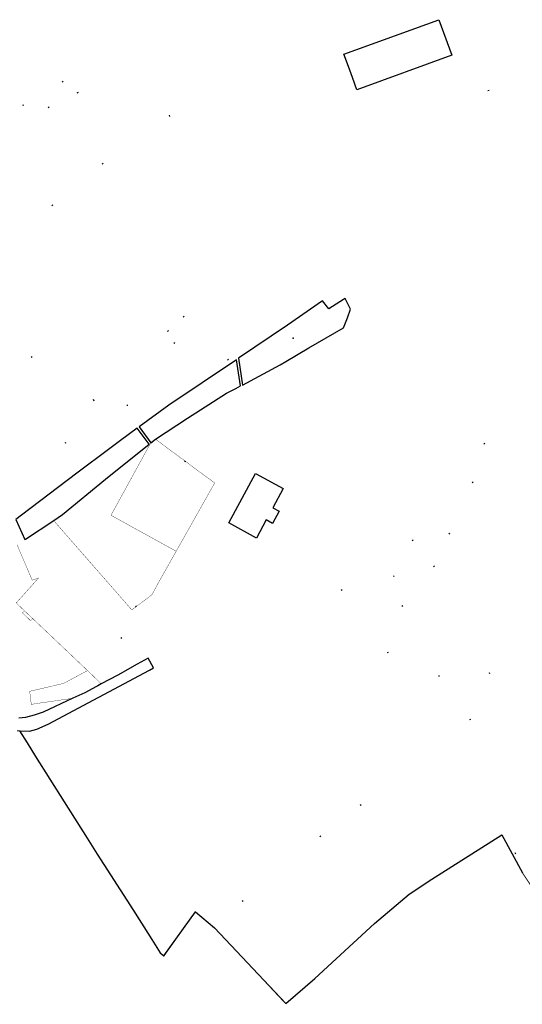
# Model space of a CAD drawing. Header units: metres. Extents: x 1943189 to 1944159, y 7204892 to 7205646.
# Tile 19 of 21: x 1943488 to 1943644, y 7204999 to 7205305. Entities that reach past the tile are written whole.
import ezdxf

# ---------------------------------------------------------------- set-up
doc = ezdxf.new("R2010")
doc.units = ezdxf.units.M
doc.header["$LTSCALE"] = 2
for name, pattern in [('CONTINU', [0]), ('PCI_LIEUDIT', [10, 4, -1.7, 0.45, -1.7, 0.45, -1.7]), ('PCI_SECTION', [23, 8, -2, 8, -2.25, 0.5, -2.25]), ('PCI_SUBDIV', [6, 4, -2])]:
    doc.linetypes.add(name, pattern=pattern)
for name, color, linetype in [('1FLECHEFL', 7, 'CONTINU'), ('1LIEUDIT', 7, 'PCI_LIEUDIT'), ('1SECTION', 7, 'PCI_SECTION'), ('1SUBDFISC', 7, 'PCI_SUBDIV'), ('1SUBDSECT', 7, 'CONTINU'), ('1TRONFLUV', 7, 'CONTINU'), ('1TROUPARCELLE', 7, 'CONTINU'), ('3MURMI', 7, 'CONTINU'), ('3MURNONMI', 7, 'CONTINU')]:
    doc.layers.add(name, color=color, linetype=linetype)

# ---------------------------------------------------------------- blocks, each defined once
blk = doc.blocks.new('MURNOMI')
blk.add_line((-0.75, 0.5), (0.75, 0.5))
blk = doc.blocks.new('MURMI')
for p, q in [((-0.75, 0.5), (0.75, 0.5)), ((-0.75, -0.5), (0.75, -0.5))]:
    blk.add_line(p, q)
blk = doc.blocks.new('FLECHRU1')
blk.add_point((0, 0))

msp = doc.modelspace()

# ---------------------------------------------------------------- linework, layer by layer
at = {"layer": '1LIEUDIT', "ltscale": 0.5, "const_width": 0.3}
msp.add_lwpolyline([(1943487.42, 7205083.61), (1943488.27, 7205083.63), (1943490.62, 7205079.87), (1943493.22, 7205075.65), (1943502.11, 7205061.53), (1943509.21, 7205050.33), (1943512.37, 7205045.35), (1943523.62, 7205027.75), (1943529.33, 7205018.74), (1943531.88, 7205014.67), (1943533.1, 7205013.66), (1943542.87, 7205027.37), (1943548.8, 7205022.45), (1943570.91, 7204998.85), (1943580.01, 7205006.66), (1943598.51, 7205023.76), (1943609.31, 7205032.88), (1943616.29, 7205037.55), (1943638.01, 7205051.31), (1943644.42, 7205039.54), (1943654.87, 7205023.87)], dxfattribs=at)
at = {"layer": '1SECTION', "ltscale": 0.5, "const_width": 0.3}
msp.add_lwpolyline([(1943487.42, 7205083.61), (1943488.27, 7205083.63), (1943490.62, 7205079.87), (1943493.22, 7205075.65), (1943502.11, 7205061.53), (1943509.21, 7205050.33), (1943512.37, 7205045.35), (1943523.62, 7205027.75), (1943529.33, 7205018.74), (1943531.88, 7205014.67), (1943533.1, 7205013.66), (1943542.87, 7205027.37), (1943548.8, 7205022.45), (1943570.91, 7204998.85), (1943580.01, 7205006.66), (1943598.51, 7205023.76), (1943609.31, 7205032.88), (1943616.29, 7205037.55), (1943638.01, 7205051.31), (1943644.42, 7205039.54), (1943654.87, 7205023.87)], dxfattribs=at)
at = {"layer": '1SUBDFISC', "ltscale": 0.5, "const_width": 0.1}
for points in [[(1943536.9, 7205139.46), (1943528.49, 7205144.1), (1943524.29, 7205146.42), (1943516.65, 7205150.64), (1943518.27, 7205153.58), (1943521.98, 7205160.36), (1943529.02, 7205173.2), (1943528.51, 7205172.74), (1943514.95, 7205161.85), (1943501.54, 7205150.85), (1943498.86, 7205148.99), (1943508.68, 7205137.74), (1943523.12, 7205121.24), (1943526.65, 7205123.88), (1943529.41, 7205126), (1943531.41, 7205129.72), (1943536.9, 7205139.46)], [(1943528.49, 7205144.1), (1943536.9, 7205139.46), (1943546.61, 7205156.7), (1943548.85, 7205160.67), (1943543.69, 7205164.49), (1943530.48, 7205174.28), (1943529.02, 7205173.2), (1943521.98, 7205160.36), (1943518.27, 7205153.58), (1943516.65, 7205150.64), (1943524.29, 7205146.42), (1943528.49, 7205144.1)], [(1943491.7, 7205117.86), (1943492.34, 7205118.53), (1943489.79, 7205120.94), (1943489.17, 7205120.28), (1943491.7, 7205117.86)], [(1943512.15, 7205097.4), (1943512.61, 7205097.66), (1943513.65, 7205098.24), (1943510.38, 7205101.39), (1943509.37, 7205102.37), (1943502.25, 7205098.55), (1943501.96, 7205098.39), (1943491.4, 7205095.92), (1943491.9, 7205091.88), (1943504.81, 7205093.76), (1943508.52, 7205095.5), (1943512.15, 7205097.4)]]:
    msp.add_lwpolyline(points, close=True, dxfattribs=at)
msp.add_lwpolyline([(1943488, 7205087.56), (1943490.1, 7205087.8), (1943492.83, 7205088.52), (1943495.59, 7205089.43), (1943504.81, 7205093.76), (1943491.9, 7205091.88), (1943491.4, 7205095.92), (1943501.96, 7205098.39), (1943502.25, 7205098.55), (1943509.37, 7205102.37), (1943509.22, 7205102.51), (1943492.34, 7205118.53), (1943492.34, 7205118.53), (1943491.7, 7205117.86), (1943489.17, 7205120.28), (1943489.79, 7205120.94), (1943487.22, 7205123.38), (1943494.13, 7205131.12), (1943492.18, 7205130.49), (1943487.5, 7205141.46)], dxfattribs=at)
at = {"layer": '1SUBDSECT'}
msp.add_lwpolyline([(1943488.27, 7205083.63), (1943490.62, 7205079.87), (1943493.22, 7205075.65), (1943502.11, 7205061.53), (1943509.21, 7205050.33), (1943512.37, 7205045.35), (1943523.62, 7205027.75), (1943529.33, 7205018.74), (1943531.88, 7205014.67), (1943533.1, 7205013.66), (1943542.87, 7205027.37), (1943548.8, 7205022.45), (1943570.91, 7204998.85), (1943580.01, 7205006.66), (1943598.51, 7205023.76), (1943609.31, 7205032.88), (1943616.29, 7205037.55), (1943638.01, 7205051.31), (1943644.42, 7205039.54)], dxfattribs=at)
at = {"layer": '1TRONFLUV'}
for points in [[(1943571.51, 7205209.76), (1943556.25, 7205199.44), (1943557.5, 7205191.13), (1943569.2, 7205197.45), (1943570.92, 7205198.42), (1943578.13, 7205202.72), (1943588.83, 7205208.95), (1943590.09, 7205212.04), (1943590.99, 7205214.74), (1943589.34, 7205218), (1943588.91, 7205217.71), (1943584.27, 7205214.78), (1943582.38, 7205217.27), (1943571.51, 7205209.76)], [(1943534.57, 7205184.85), (1943525.44, 7205178.18), (1943529.02, 7205173.2), (1943530.48, 7205174.28), (1943540.43, 7205180.85), (1943552.49, 7205188.55), (1943555.39, 7205190.07), (1943556.87, 7205190.85), (1943555.65, 7205198.98), (1943534.57, 7205184.85)], [(1943516.3, 7205171.38), (1943506.07, 7205163.68), (1943488.84, 7205150.63), (1943487.1, 7205149.3), (1943489.9, 7205143.11), (1943490.06, 7205143.22), (1943498.86, 7205148.99), (1943501.54, 7205150.85), (1943514.95, 7205161.85), (1943528.51, 7205172.74), (1943524.83, 7205177.76), (1943519.65, 7205173.89), (1943516.3, 7205171.38)]]:
    msp.add_lwpolyline(points, close=True, dxfattribs=at)
msp.add_lwpolyline([(1943488.27, 7205083.63), (1943491.37, 7205083.59), (1943493.6, 7205084.21), (1943497.15, 7205085.75), (1943528.66, 7205102.52), (1943529.88, 7205103.25), (1943528.18, 7205106.27), (1943524.79, 7205104.4), (1943518.74, 7205100.93), (1943513.65, 7205098.24), (1943512.61, 7205097.66), (1943512.61, 7205097.66), (1943512.15, 7205097.4), (1943508.52, 7205095.5), (1943504.81, 7205093.76), (1943495.59, 7205089.43), (1943492.83, 7205088.52), (1943490.1, 7205087.8), (1943488, 7205087.56)], dxfattribs=at)
at = {"layer": '1TROUPARCELLE'}
for points in [[(1943591.65, 7205286.7), (1943590.41, 7205290.13), (1943589.01, 7205293.96), (1943618.45, 7205304.67), (1943622.47, 7205293.65), (1943593.02, 7205282.92), (1943591.65, 7205286.7)], [(1943553.23, 7205148.32), (1943561.57, 7205163.62), (1943570.12, 7205158.94), (1943566.96, 7205152.92), (1943568.86, 7205151.9), (1943566.82, 7205148.09), (1943564.82, 7205149.21), (1943561.8, 7205143.56), (1943553.23, 7205148.32)]]:
    msp.add_lwpolyline(points, close=True, dxfattribs=at)

# ---------------------------------------------------------------- block references
at = {"layer": '1FLECHEFL', "xscale": 0.25, "yscale": 0.25, "rotation": 212.5}
msp.add_blockref('FLECHRU1', (1943573.27, 7205205.72), dxfattribs=at)
at = {"layer": '3MURMI', "xscale": 0.25, "yscale": 0.25, "rotation": 19.6}
msp.add_blockref('MURMI', (1943511.32, 7205186.48), dxfattribs=at)
at = {"layer": '3MURNONMI', "xscale": 0.25, "yscale": 0.25}
for p, rotation in [((1943501.74, 7205285.38), 36.7), ((1943633.93, 7205282.6), 8.4), ((1943506.2, 7205282.07), 207.4), ((1943489.45, 7205278.04), 21.9), ((1943497.23, 7205277.5), 207.3), ((1943535, 7205274.84), 113.1), ((1943513.88, 7205259.86), 295.5), ((1943498.46, 7205246.87), 35.2), ((1943539.28, 7205212.26), 38.8), ((1943534.46, 7205207.8), 49.50000000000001), ((1943536.16, 7205204.22), 233.4999999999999), ((1943491.83, 7205199.8), 291.9), ((1943553.1, 7205198.97), 37.50000000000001), ((1943521.87, 7205184.81), 87.6), ((1943502.36, 7205173.19), 291.7), ((1943632.51, 7205173), 213.6999999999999), ((1943539.73, 7205167.42), 143.8), ((1943628.87, 7205160.84), 302.7), ((1943621.83, 7205145.03), 129), ((1943610.26, 7205142.94), 214.6), ((1943617.04, 7205134.71), 32.9), ((1943604.38, 7205131.64), 311), ((1943588.34, 7205127.36), 37), ((1943524.47, 7205122.24), 37.1), ((1943607.03, 7205122.51), 215.2), ((1943520.03, 7205112.55), 121.3), ((1943602.49, 7205107.98), 296.4), ((1943618.58, 7205100.61), 14.1), ((1943634.15, 7205101.65), 194.4), ((1943628.01, 7205087.17), 288.5), ((1943594.12, 7205060.64), 214.5), ((1943581.56, 7205050.89), 224.3), ((1943642.11, 7205045.56), 299.7), ((1943557.49, 7205030.81), 216.2)]:
    msp.add_blockref('MURNOMI', p, dxfattribs=dict(at, rotation=rotation))

doc.saveas('drawing.dxf')
